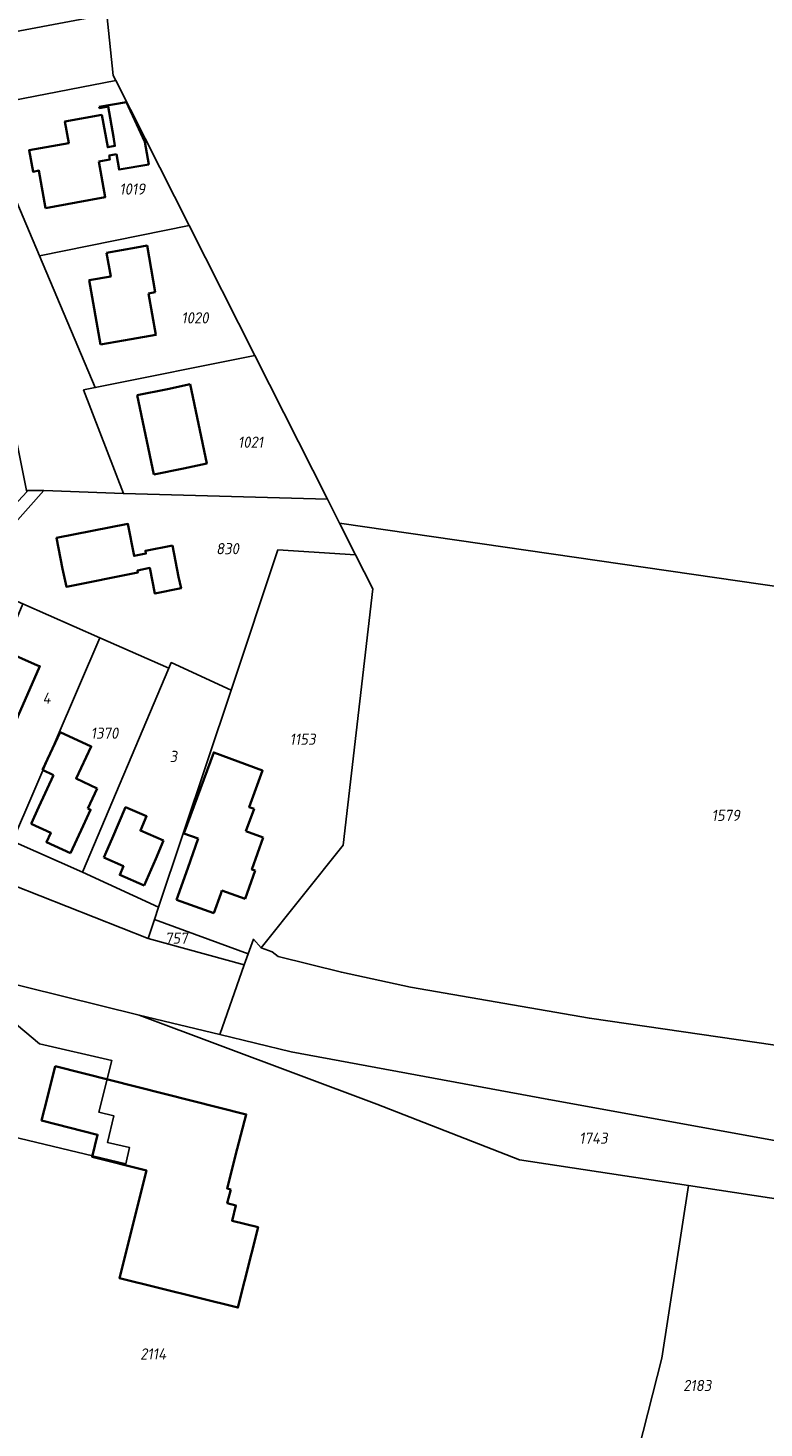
# Model space of a CAD drawing. Extents: x 177930 to 190767, y 381068 to 392034.
# Tile 53 of 256: x 179972 to 180090, y 390449 to 390674. Entities that reach past the tile are written whole.
import ezdxf
from ezdxf.enums import TextEntityAlignment as Align

# ---------------------------------------------------------------- set-up
doc = ezdxf.new("R2010")
doc.units = 0
for name, color, linetype, lineweight in [('B-XX-KG-GRENS_PERCEEL-GV', 150, 'Continuous', 25), ('B-XX-KG-GRENS_PERCEEL-S', 150, 'Continuous', 25), ('B-XX-OG-BEBOUWING-G', 7, 'Continuous', 35)]:
    doc.layers.add(name, color=color, linetype=linetype, lineweight=lineweight)
doc.styles.add('NLCS-ISO', font='NLCS-ISO.ttf', dxfattribs={"height": 1.8})

# ---------------------------------------------------------------- blocks, each defined once
blk = doc.blocks.new('SKG-PERCEELNUMMER-SO')
at = {"layer": 'DefPoints'}
blk.add_point((0, 0), dxfattribs=at)
at = {"style": 'NLCS-ISO', "oblique": 10, "flags": 1}
blk.add_attdef('GEMEENTECODE', text='', height=1.8, dxfattribs=at).set_placement((-0.5, 2.55), align=Align.MIDDLE_RIGHT)
blk.add_attdef('SECTIE', text='', height=1.8, dxfattribs=at).set_placement((0.5, 2.5), align=Align.MIDDLE_LEFT)
at = {"style": 'NLCS-ISO', "oblique": 10}
blk.add_attdef('PERCEELNUMMER', text='', height=1.8, dxfattribs=at).set_placement((0, 0), align=Align.MIDDLE_CENTER)

msp = doc.modelspace()

# ---------------------------------------------------------------- linework, layer by layer
at = {"layer": 'B-XX-KG-GRENS_PERCEEL-GV'}
for points in [[(180147.733, 390740.479), (180043.172, 390846.619), (180225.985, 390956.057), (180046.791, 390964.678), (180006.261, 390805.113), (179996.742, 390767.637), (179996.026, 390764.819), (179996.008, 390764.75), (179992.167, 390749.624), (179981.914, 390709.258), (179981.043, 390705.828), (179984.228, 390676.279), (179985.287, 390666.448), (179985.681, 390665.669), (179997.489, 390642.336), (180008.082, 390621.403), (180019.779, 390598.29), (180021.731, 390594.433), (180146.568, 390576.319)], [(180146.568, 390576.319), (180021.731, 390594.433), (180024.314, 390589.33), (180027.098, 390583.828), (180022.32, 390542.585), (180009.11, 390526.092), (180010.871, 390525.454), (180011.832, 390524.653), (180022.02, 390522.14), (180033.17, 390519.73), (180061.96, 390514.73), (180112.52, 390507.42)], [(179969.151, 390536.165), (179990.915, 390527.573), (179991.944, 390530.655), (179992.591, 390532.593), (179980.331, 390538.253), (179969.079, 390543.252)], [(180112.52, 390507.42), (180061.96, 390514.73), (180033.17, 390519.73), (180022.02, 390522.14), (180011.832, 390524.653), (180010.871, 390525.454), (180009.11, 390526.092), (180007.861, 390527.45), (180007.009, 390525.096), (180006.365, 390523.314), (180002.455, 390512.118), (180013.949, 390509.332), (180055.397, 390501.654), (180115.948, 390490.648)], [(180066.847, 390433.49), (180073.61, 390460.067), (180077.888, 390487.843), (180050.69, 390491.98), (180027.71, 390500.89), (179989.483, 390515.263), (179958.868, 390522.781), (179973.415, 390510.632), (179985.038, 390507.967), (179982.945, 390499.633), (179985.363, 390499.064), (179984.351, 390494.76), (179987.924, 390493.92), (179987.306, 390491.291), (179953.236, 390499.49), (179949.521, 390484.126), (179950.373, 390469.443), (179944.867, 390468.425), (179917.944, 390463.446), (179920.116, 390460.062), (179924.721, 390452.888), (179929.228, 390445.867)], [(180113.87, 390482.37), (180077.888, 390487.843), (180073.61, 390460.067), (180066.847, 390433.49)]]:
    msp.add_lwpolyline(points, dxfattribs=at)
for points in [[(179959.232, 390691.305), (179963.322, 390672.365), (179984.228, 390676.279), (179981.043, 390705.828), (179981.914, 390709.258), (179972.276, 390705.028), (179957.665, 390698.664)], [(179928.546, 390665.643), (179908.328, 390661.736), (179909.571, 390648.721), (179910.863, 390651.548), (179932.024, 390655.542), (179950.973, 390659.118), (179960.785, 390634.077), (179968.106, 390615.776), (179971.334, 390599.68), (179974.095, 390599.656), (179986.914, 390599.179), (179980.519, 390615.864), (179982.39, 390616.24), (179973.399, 390637.414), (179963.255, 390661.302), (179985.681, 390665.669), (179985.287, 390666.448), (179984.228, 390676.279), (179963.322, 390672.365), (179945.998, 390669.014)], [(179997.489, 390642.336), (179985.681, 390665.669), (179963.255, 390661.302), (179973.399, 390637.414)], [(180008.082, 390621.403), (179997.489, 390642.336), (179973.399, 390637.414), (179982.39, 390616.24)], [(180019.779, 390598.29), (180008.082, 390621.403), (179982.39, 390616.24), (179980.519, 390615.864), (179986.914, 390599.179)], [(179971.334, 390599.68), (179971.378, 390599.462), (179962.451, 390589.895), (179949.138, 390595.292), (179933.622, 390596.591), (179932.403, 390594.21), (179948.572, 390593.067), (179959.188, 390587.92), (179961.447, 390585.457), (179974.095, 390599.656)], [(179970.71, 390581.418), (179983.129, 390575.946), (179994.234, 390571.053), (179994.624, 390571.973), (180004.254, 390567.512), (180011.798, 390590.098), (180024.314, 390589.33), (180021.731, 390594.433), (180019.779, 390598.29), (179986.914, 390599.179), (179974.095, 390599.656), (179961.447, 390585.457)], [(180024.314, 390589.33), (180011.798, 390590.098), (180004.254, 390567.512), (179992.591, 390532.593), (179991.944, 390530.655), (180007.009, 390525.096), (180007.861, 390527.45), (180009.11, 390526.092), (180022.32, 390542.585), (180027.098, 390583.828)], [(179970.71, 390581.418), (179957.02, 390548.726), (179969.079, 390543.252), (179983.129, 390575.946)], [(179983.129, 390575.946), (179969.079, 390543.252), (179980.331, 390538.253), (179994.234, 390571.053)], [(179994.234, 390571.053), (179980.331, 390538.253), (179992.591, 390532.593), (180004.254, 390567.512), (179994.624, 390571.973)], [(179919.634, 390532.172), (179958.257, 390522.931), (179958.868, 390522.781), (179989.483, 390515.263), (180002.455, 390512.118), (180006.365, 390523.314), (179990.915, 390527.573), (179969.151, 390536.165), (179946.996, 390547.684), (179934.59, 390540.65)], [(179990.915, 390527.573), (180006.365, 390523.314), (180007.009, 390525.096), (179991.944, 390530.655)], [(179953.236, 390499.49), (179987.306, 390491.291), (179987.924, 390493.92), (179984.351, 390494.76), (179985.363, 390499.064), (179982.945, 390499.633), (179985.038, 390507.967), (179973.415, 390510.632), (179958.868, 390522.781)], [(180115.364, 390482.153), (180115.948, 390490.648), (180055.397, 390501.654), (180013.949, 390509.332), (180002.455, 390512.118), (179989.483, 390515.263), (180027.71, 390500.89), (180050.69, 390491.98), (180077.888, 390487.843), (180113.87, 390482.37)]]:
    msp.add_lwpolyline(points, close=True, dxfattribs=at)
at = {"layer": 'B-XX-OG-BEBOUWING-G'}
for points in [[(179989.4, 390657.89), (179987.405, 390662.178), (179983.036, 390661.427)], [(179983.036, 390661.427), (179983.075, 390661.196), (179984.471, 390661.436), (179985.308, 390656.573)], [(179983.435, 390660.125), (179977.494, 390659.039), (179978.126, 390655.58), (179971.738, 390654.413), (179972.367, 390650.969), (179973.305, 390651.14), (179974.404, 390645.128)], [(179985.308, 390656.573), (179985.56, 390655.109), (179984.388, 390654.907), (179983.435, 390660.125)], [(179985.789, 390653.779), (179986.215, 390651.305), (179991.005, 390652.129), (179990.374, 390655.795), (179989.4, 390657.89)], [(179979.335, 390646.029), (179984.004, 390646.878), (179982.97, 390652.636)], [(179982.97, 390652.636), (179984.74, 390652.954), (179984.628, 390653.578)], [(179984.628, 390653.578), (179985.789, 390653.779)], [(179974.404, 390645.128), (179979.335, 390646.029)], [(179990.978, 390631.387), (179992.031, 390631.571), (179990.721, 390639.069), (179989.012, 390638.767)], [(179984.224, 390637.931), (179984.888, 390634.123), (179981.434, 390633.52), (179983.242, 390623.165)], [(179989.012, 390638.767), (179984.224, 390637.931)], [(179988.158, 390624.023), (179992.144, 390624.716), (179990.978, 390631.387)], [(179983.242, 390623.165), (179988.158, 390624.023)], [(179997.666, 390616.765), (179994.006, 390615.999)], [(179996.576, 390603.221), (180000.336, 390604.006), (179997.666, 390616.765)], [(179994.006, 390615.999), (179989.143, 390614.983)], [(179989.143, 390614.983), (179991.806, 390602.225)], [(179991.806, 390602.225), (179996.576, 390603.221)], [(179994.835, 390590.809), (179990.466, 390589.97), (179990.553, 390589.519), (179988.632, 390589.151), (179987.648, 390594.277), (179976.167, 390592.073), (179977.129, 390587.062)], [(179995.797, 390585.801), (179994.835, 390590.809)], [(179977.129, 390587.062), (179977.755, 390584.171), (179989.27, 390586.484), (179989.203, 390586.818), (179991.176, 390587.214), (179992.004, 390583.091), (179996.216, 390583.937), (179995.797, 390585.801)], [(179973.083, 390571.52), (179967.583, 390573.959)], [(179968.776, 390560.518), (179969.942, 390563.289), (179973.443, 390571.412), (179973.083, 390571.52)], [(179982.715, 390551.697), (179979.296, 390553.326), (179981.747, 390558.487), (179976.734, 390560.757), (179973.886, 390554.706)], [(180007.961, 390548.427), (180007.192, 390548.703), (180009.339, 390554.592), (180001.475, 390557.532), (179996.658, 390544.474)], [(179975.659, 390553.839), (179973.297, 390548.744), (179972.048, 390546.049)], [(179973.886, 390554.706), (179975.659, 390553.839)], [(179981.205, 390548.494), (179982.715, 390551.697)], [(179980.453, 390545.698), (179981.648, 390548.289), (179981.205, 390548.494)], [(179993.401, 390543.319), (179989.66, 390544.947), (179990.656, 390547.236), (179987.281, 390548.705), (179985.092, 390543.671)], [(180006.633, 390544.824), (180007.961, 390548.427)], [(179972.048, 390546.049), (179975.213, 390544.582), (179974.522, 390543.09), (179978.41, 390541.289)], [(179978.41, 390541.289), (179980.453, 390545.698)], [(179996.658, 390544.474), (179998.965, 390543.645)], [(180009.442, 390543.827), (180006.633, 390544.824)], [(179985.092, 390543.671), (179983.744, 390540.584)], [(179992.144, 390540.421), (179993.401, 390543.319)], [(179998.965, 390543.645), (179997.278, 390538.905), (179995.453, 390533.783)], [(180008.132, 390538.517), (180007.622, 390538.698), (180009.442, 390543.827)], [(179983.744, 390540.584), (179986.927, 390539.193), (179986.32, 390537.803), (179990.251, 390536.087)], [(179990.251, 390536.087), (179992.144, 390540.421)], [(180006.53, 390533.949), (180008.132, 390538.517)], [(180001.468, 390531.64), (180002.584, 390534.772), (180002.766, 390535.294)], [(180002.766, 390535.294), (180006.53, 390533.949)], [(179995.453, 390533.783), (180001.468, 390531.64)], [(179975.93, 390507.033), (179974.625, 390501.818)], [(180005.236, 390493.721), (180006.695, 390499.278), (179975.93, 390507.033)], [(179974.625, 390501.818), (179973.739, 390498.26), (179982.762, 390496.006), (179981.872, 390492.447), (179990.613, 390490.263), (179986.284, 390472.937), (180005.36, 390468.17), (180008.596, 390481.121), (180004.415, 390482.166), (180005.028, 390484.616), (180003.647, 390484.961), (180004.207, 390487.201)], [(180004.207, 390487.201), (180003.616, 390487.355), (180005.236, 390493.721)]]:
    msp.add_lwpolyline(points, dxfattribs=at)

# ---------------------------------------------------------------- block references
at = {"layer": 'B-XX-KG-GRENS_PERCEEL-S'}
for p, values in [((179988.352, 390648.178), {'PERCEELNUMMER': '1019'}), ((179998.45, 390627.451), {'PERCEELNUMMER': '1020'}), ((180007.396, 390607.439), {'PERCEELNUMMER': '1021'}), ((180003.691, 390590.308), {'PERCEELNUMMER': '830'}), ((179974.552, 390566.253), {'PERCEELNUMMER': '4'}), ((179983.881, 390560.615), {'PERCEELNUMMER': '1370'}), ((180015.773, 390559.646), {'PERCEELNUMMER': '1153'}), ((179994.972, 390556.872), {'PERCEELNUMMER': '3'}), ((180083.913, 390547.391), {'PERCEELNUMMER': '1579'}), ((179995.438, 390527.622), {'PERCEELNUMMER': '757'}), ((180062.592, 390495.448), {'PERCEELNUMMER': '1743'}), ((179991.713, 390460.72), {'PERCEELNUMMER': '2114'}), ((180079.31, 390455.64), {'PERCEELNUMMER': '2183'})]:
    msp.add_blockref('SKG-PERCEELNUMMER-SO', p, dxfattribs=at).add_auto_attribs(values)

doc.saveas('drawing.dxf')
